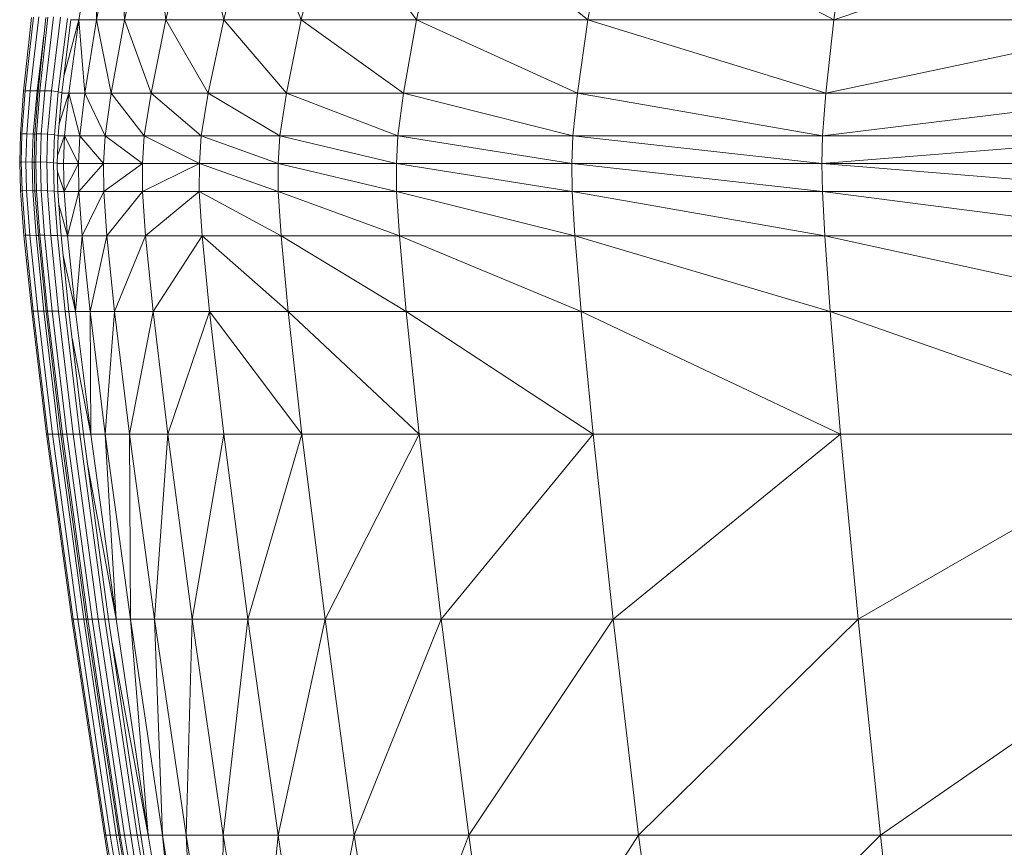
# Model space of a CAD drawing. Extents: x 180 to 9540, y 54 to 2910.
# Tile 62 of 82: x 7996 to 8064, y 979 to 1036. Entities that reach past the tile are written whole.
import ezdxf
from ezdxf.xclip import XClip

# ---------------------------------------------------------------- set-up
doc = ezdxf.new("R2010")
doc.units = 0
doc.header["$MEASUREMENT"] = 0
doc.header["$XCLIPFRAME"] = 0
doc.layers.add('320-W Umeblowanie U_floe', color=7, linetype='Continuous')
doc.layers.add('820-G Rysunki Obrazki', color=7, linetype='Continuous')

# ---------------------------------------------------------------- blocks, each defined once
blk = doc.blocks.new('Rysunek_2_2', base_point=(4248.051, 809.799))
at = {"layer": '320-W Umeblowanie U_floe', "color": 150, "linetype": 'Continuous', "lineweight": 0, "ltscale": 0.5}
for p, q in [((7999.643, 1036.234), (8001.021, 1044.577)), ((8002.463, 1044.577), (8000.881, 1036.234)), ((8000.881, 1036.234), (8001.021, 1044.577)), ((8002.463, 1044.577), (8002.83, 1036.234)), ((8002.83, 1036.234), (8004.635, 1044.577)), ((8005.708, 1036.234), (8004.635, 1044.577)), ((8005.708, 1036.234), (8007.693, 1044.577)), ((8007.693, 1044.577), (8009.732, 1036.234)), ((8011.789, 1044.577), (8009.732, 1036.234)), ((8015.116, 1036.234), (8011.789, 1044.577)), ((8017.079, 1044.577), (8015.116, 1036.234)), ((8017.079, 1044.577), (8023.137, 1036.234)), ((8023.137, 1036.234), (8024.883, 1044.577)), ((8035.068, 1036.234), (8024.883, 1044.577)), ((8035.068, 1036.234), (8036.525, 1044.577)), ((8036.525, 1044.577), (8052.182, 1036.234)), ((8052.182, 1036.234), (8076.605, 1044.577)), ((8053.324, 1044.577), (8052.182, 1036.234)), ((7996.347, 1036.41), (7995.802, 1031.283)), ((7995.921, 1031.295), (7996.481, 1036.423)), ((7996.866, 1036.435), (7996.269, 1031.305)), ((7997.352, 1036.41), (7996.806, 1031.283)), ((7996.926, 1031.295), (7997.485, 1036.423)), ((7997.871, 1036.435), (7997.273, 1031.305)), ((7998.373, 1036.417), (7997.739, 1031.289)), ((7998.857, 1036.34), (7998.216, 1031.22)), ((7999.09, 1036.261), (7998.464, 1031.149)), ((7999.643, 1036.234), (7998.615, 1032.385)), ((7998.952, 1031.126), (7999.643, 1036.234)), ((7999.643, 1036.234), (7999.086, 1036.234)), ((7999.643, 1036.234), (8000.881, 1036.234)), ((8000.073, 1031.126), (7999.643, 1036.234)), ((8000.881, 1036.234), (8000.073, 1031.126)), ((8000.881, 1036.234), (8001.894, 1031.126)), ((8000.881, 1036.234), (8002.83, 1036.234)), ((8001.894, 1031.126), (8002.83, 1036.234)), ((8005.708, 1036.234), (8002.83, 1036.234)), ((8004.67, 1031.126), (8002.83, 1036.234)), ((8004.67, 1031.126), (8005.708, 1036.234)), ((8005.708, 1036.234), (8008.651, 1031.126)), ((8005.708, 1036.234), (8009.732, 1036.234)), ((8009.732, 1036.234), (8008.651, 1031.126)), ((8015.116, 1036.234), (8009.732, 1036.234)), ((8014.092, 1031.126), (8009.732, 1036.234)), ((8015.116, 1036.234), (8014.092, 1031.126)), ((8015.116, 1036.234), (8022.237, 1031.126)), ((8015.116, 1036.234), (8023.137, 1036.234)), ((8022.237, 1031.126), (8023.137, 1036.234)), ((8035.068, 1036.234), (8023.137, 1036.234)), ((8034.33, 1031.126), (8023.137, 1036.234)), ((8034.33, 1031.126), (8035.068, 1036.234)), ((8035.068, 1036.234), (8051.617, 1031.126)), ((8035.068, 1036.234), (8052.182, 1036.234)), ((8075.755, 1036.234), (8051.617, 1031.126)), ((8052.182, 1036.234), (8051.617, 1031.126)), ((8075.755, 1036.234), (8052.182, 1036.234)), ((7997.212, 1035.145), (7996.735, 1031.289)), ((7995.576, 1028.287), (7995.802, 1031.283)), ((7995.688, 1028.296), (7995.921, 1031.295)), ((7995.796, 1031.272), (7995.797, 1031.275)), ((7995.802, 1031.283), (7995.921, 1031.295)), ((7995.802, 1031.283), (7995.802, 1031.283)), ((7996.269, 1031.305), (7995.921, 1031.295)), ((7996.017, 1028.305), (7996.269, 1031.305)), ((7996.735, 1031.289), (7996.269, 1031.305)), ((7996.735, 1031.289), (7996.466, 1028.292)), ((7996.58, 1028.287), (7996.806, 1031.283)), ((7996.693, 1028.296), (7996.926, 1031.295)), ((7996.802, 1031.279), (7996.735, 1031.289)), ((7996.801, 1031.272), (7996.801, 1031.275)), ((7996.806, 1031.283), (7996.926, 1031.295)), ((7996.806, 1031.283), (7996.806, 1031.283)), ((7997.273, 1031.305), (7996.926, 1031.295)), ((7997.022, 1028.305), (7997.273, 1031.305)), ((7997.739, 1031.289), (7997.273, 1031.305)), ((7997.739, 1031.289), (7997.47, 1028.292)), ((7998.216, 1031.22), (7997.739, 1031.289)), ((7998.216, 1031.22), (7997.943, 1028.236)), ((7998.464, 1031.149), (7998.2, 1028.179)), ((7998.216, 1031.22), (7998.464, 1031.149)), ((7998.272, 1028.995), (7998.952, 1031.126)), ((7998.952, 1031.126), (7998.462, 1031.126)), ((7998.645, 1028.16), (7998.952, 1031.126)), ((7998.952, 1031.126), (8000.073, 1031.126)), ((7999.71, 1028.16), (7998.952, 1031.126)), ((8000.073, 1031.126), (7999.71, 1028.16)), ((8001.894, 1031.126), (8000.073, 1031.126)), ((8000.073, 1031.126), (8001.471, 1028.16)), ((8001.471, 1028.16), (8001.894, 1031.126)), ((8001.894, 1031.126), (8004.67, 1031.126)), ((8004.198, 1028.16), (8001.894, 1031.126)), ((8004.198, 1028.16), (8004.67, 1031.126)), ((8004.67, 1031.126), (8008.162, 1028.16)), ((8004.67, 1031.126), (8008.651, 1031.126)), ((8008.651, 1031.126), (8008.162, 1028.16)), ((8014.092, 1031.126), (8008.651, 1031.126)), ((8013.632, 1028.16), (8008.651, 1031.126)), ((8014.092, 1031.126), (8013.632, 1028.16)), ((8022.237, 1031.126), (8014.092, 1031.126)), ((8014.092, 1031.126), (8021.839, 1028.16)), ((8021.839, 1028.16), (8022.237, 1031.126)), ((8022.237, 1031.126), (8034.33, 1031.126)), ((8034.013, 1028.16), (8022.237, 1031.126)), ((8034.013, 1028.16), (8034.33, 1031.126)), ((8034.33, 1031.126), (8051.382, 1028.16)), ((8034.33, 1031.126), (8051.617, 1031.126)), ((8051.382, 1028.16), (8075.343, 1031.126)), ((8051.617, 1031.126), (8051.382, 1028.16)), ((8075.343, 1031.126), (8051.617, 1031.126)), ((7995.576, 1028.287), (7995.533, 1026.336)), ((7995.571, 1028.28), (7995.571, 1028.278)), ((7995.572, 1028.28), (7995.573, 1028.287)), ((7995.688, 1028.296), (7995.576, 1028.287)), ((7995.643, 1026.343), (7995.688, 1028.296)), ((7995.688, 1028.296), (7996.017, 1028.305)), ((7996.017, 1028.305), (7995.965, 1026.349)), ((7996.017, 1028.305), (7996.466, 1028.292)), ((7996.466, 1028.292), (7996.407, 1026.34)), ((7996.466, 1028.292), (7996.576, 1028.279)), ((7996.58, 1028.287), (7996.538, 1026.336)), ((7996.576, 1028.28), (7996.576, 1028.278)), ((7996.577, 1028.28), (7996.577, 1028.287)), ((7996.693, 1028.296), (7996.58, 1028.287)), ((7996.647, 1026.343), (7996.693, 1028.296)), ((7996.693, 1028.296), (7997.022, 1028.305)), ((7997.022, 1028.305), (7996.969, 1026.349)), ((7997.022, 1028.305), (7997.47, 1028.292)), ((7997.47, 1028.292), (7997.411, 1026.34)), ((7997.47, 1028.292), (7997.943, 1028.236)), ((7997.943, 1028.236), (7997.883, 1026.3)), ((7997.943, 1028.236), (7998.2, 1028.179)), ((7998.2, 1028.179), (7998.143, 1026.259)), ((7998.645, 1028.16), (7998.159, 1026.81)), ((7998.199, 1028.16), (7998.645, 1028.16)), ((7998.582, 1026.245), (7998.645, 1028.16)), ((7998.645, 1028.16), (7999.71, 1028.16)), ((7999.625, 1026.245), (7998.645, 1028.16)), ((7999.71, 1028.16), (7999.625, 1026.245)), ((7999.71, 1028.16), (8001.363, 1026.245)), ((7999.71, 1028.16), (8001.471, 1028.16)), ((8001.363, 1026.245), (8001.471, 1028.16)), ((8004.198, 1028.16), (8001.471, 1028.16)), ((8004.072, 1026.245), (8001.471, 1028.16)), ((8004.072, 1026.245), (8004.198, 1028.16)), ((8004.198, 1028.16), (8008.03, 1026.245)), ((8004.198, 1028.16), (8008.162, 1028.16)), ((8008.162, 1028.16), (8008.03, 1026.245)), ((8013.632, 1028.16), (8008.162, 1028.16)), ((8013.514, 1026.245), (8008.162, 1028.16)), ((8013.632, 1028.16), (8013.514, 1026.245)), ((8013.632, 1028.16), (8021.746, 1026.245)), ((8013.632, 1028.16), (8021.839, 1028.16)), ((8021.746, 1026.245), (8021.839, 1028.16)), ((8034.013, 1028.16), (8021.839, 1028.16)), ((8033.949, 1026.245), (8021.839, 1028.16)), ((8033.949, 1026.245), (8034.013, 1028.16)), ((8034.013, 1028.16), (8051.345, 1026.245)), ((8034.013, 1028.16), (8051.382, 1028.16)), ((8075.176, 1028.16), (8051.345, 1026.245)), ((8051.382, 1028.16), (8051.345, 1026.245)), ((8051.382, 1028.16), (8075.176, 1028.16)), ((7995.529, 1026.332), (7995.529, 1026.33)), ((7995.53, 1026.332), (7995.53, 1026.337)), ((7995.643, 1026.343), (7995.533, 1026.336)), ((7995.533, 1026.336), (7995.588, 1024.345)), ((7995.965, 1026.349), (7995.643, 1026.343)), ((7995.696, 1024.349), (7995.643, 1026.343)), ((7996.407, 1026.34), (7995.965, 1026.349)), ((7995.965, 1026.349), (7996.013, 1024.353)), ((7996.407, 1026.34), (7996.451, 1024.347)), ((7996.534, 1026.329), (7996.407, 1026.34)), ((7996.534, 1026.332), (7996.534, 1026.33)), ((7996.535, 1026.332), (7996.535, 1026.337)), ((7996.647, 1026.343), (7996.538, 1026.336)), ((7996.538, 1026.336), (7996.592, 1024.345)), ((7996.969, 1026.349), (7996.647, 1026.343)), ((7996.7, 1024.349), (7996.647, 1026.343)), ((7997.411, 1026.34), (7996.969, 1026.349)), ((7996.969, 1026.349), (7997.018, 1024.353)), ((7997.411, 1026.34), (7997.456, 1024.347)), ((7997.883, 1026.3), (7997.411, 1026.34)), ((7998.143, 1026.259), (7997.883, 1026.3)), ((7997.925, 1024.323), (7997.883, 1026.3)), ((7998.187, 1024.297), (7998.143, 1026.259)), ((7998.143, 1026.245), (7998.582, 1026.245)), ((7998.622, 1024.289), (7998.582, 1026.245)), ((7998.582, 1026.245), (7999.625, 1026.245)), ((7998.622, 1024.289), (7999.625, 1026.245)), ((7999.652, 1024.289), (7999.625, 1026.245)), ((7999.625, 1026.245), (8001.363, 1026.245)), ((7999.652, 1024.289), (8001.363, 1026.245)), ((8001.375, 1024.289), (8001.363, 1026.245)), ((8001.363, 1026.245), (8004.072, 1026.245)), ((8001.375, 1024.289), (8004.072, 1026.245)), ((8004.072, 1024.289), (8008.03, 1026.245)), ((8004.072, 1024.289), (8004.072, 1026.245)), ((8004.072, 1026.245), (8008.03, 1026.245)), ((8008.03, 1026.245), (8008.025, 1024.289)), ((8008.03, 1026.245), (8013.514, 1026.245)), ((8013.514, 1024.289), (8008.03, 1026.245)), ((8013.514, 1026.245), (8013.514, 1024.289)), ((8013.514, 1026.245), (8021.757, 1024.289)), ((8013.514, 1026.245), (8021.746, 1026.245)), ((8021.746, 1026.245), (8021.757, 1024.289)), ((8021.746, 1026.245), (8033.949, 1026.245)), ((8033.972, 1024.289), (8021.746, 1026.245)), ((8033.972, 1024.289), (8033.949, 1026.245)), ((8033.949, 1026.245), (8051.376, 1024.289)), ((8033.949, 1026.245), (8051.345, 1026.245)), ((8051.345, 1026.245), (8051.376, 1024.289)), ((8051.345, 1026.245), (8075.156, 1026.245)), ((8075.187, 1024.289), (8051.345, 1026.245)), ((7998.156, 1025.657), (7998.622, 1024.289)), ((7995.584, 1024.343), (7995.584, 1024.342)), ((7995.585, 1024.345), (7995.585, 1024.343)), ((7995.696, 1024.349), (7995.588, 1024.345)), ((7995.588, 1024.345), (7995.824, 1021.244)), ((7995.696, 1024.349), (7996.013, 1024.353)), ((7995.932, 1021.245), (7995.696, 1024.349)), ((7996.013, 1024.353), (7996.246, 1021.247)), ((7996.451, 1024.347), (7996.013, 1024.353)), ((7996.682, 1021.244), (7996.451, 1024.347)), ((7996.589, 1024.34), (7996.451, 1024.347)), ((7996.589, 1024.345), (7996.589, 1024.343)), ((7996.589, 1024.343), (7996.589, 1024.342)), ((7996.7, 1024.349), (7996.592, 1024.345)), ((7996.592, 1024.345), (7996.829, 1021.244)), ((7996.7, 1024.349), (7997.018, 1024.353)), ((7996.936, 1021.245), (7996.7, 1024.349)), ((7997.018, 1024.353), (7997.251, 1021.247)), ((7997.456, 1024.347), (7997.018, 1024.353)), ((7997.686, 1021.244), (7997.456, 1024.347)), ((7997.925, 1024.323), (7997.456, 1024.347)), ((7998.154, 1021.232), (7997.925, 1024.323)), ((7997.925, 1024.323), (7998.187, 1024.297)), ((7998.415, 1021.22), (7998.187, 1024.297)), ((7998.622, 1024.289), (7998.187, 1024.289)), ((7999.652, 1024.289), (7998.622, 1024.289)), ((7998.622, 1024.289), (7998.866, 1021.216)), ((7998.866, 1021.216), (7999.652, 1024.289)), ((8001.375, 1024.289), (7999.652, 1024.289)), ((7999.887, 1021.216), (7999.652, 1024.289)), ((8001.375, 1024.289), (7999.887, 1021.216)), ((8004.072, 1024.289), (8001.375, 1024.289)), ((8001.6, 1021.216), (8001.375, 1024.289)), ((8004.072, 1024.289), (8001.6, 1021.216)), ((8008.025, 1024.289), (8004.072, 1024.289)), ((8004.072, 1024.289), (8004.288, 1021.216)), ((8008.025, 1024.289), (8004.288, 1021.216)), ((8008.025, 1024.289), (8008.233, 1021.216)), ((8013.514, 1024.289), (8008.025, 1024.289)), ((8013.717, 1021.216), (8008.025, 1024.289)), ((8013.514, 1024.289), (8013.717, 1021.216)), ((8013.514, 1024.289), (8021.955, 1021.216)), ((8013.514, 1024.289), (8021.757, 1024.289)), ((8021.757, 1024.289), (8021.955, 1021.216)), ((8033.972, 1024.289), (8021.757, 1024.289)), ((8034.16, 1021.216), (8021.757, 1024.289)), ((8034.16, 1021.216), (8033.972, 1024.289)), ((8033.972, 1024.289), (8051.545, 1021.216)), ((8033.972, 1024.289), (8051.376, 1024.289)), ((8051.376, 1024.289), (8051.545, 1021.216)), ((8075.187, 1024.289), (8051.376, 1024.289)), ((8075.324, 1021.216), (8051.376, 1024.289)), ((7998.866, 1021.216), (7998.253, 1023.399)), ((7995.821, 1021.242), (7995.821, 1021.242)), ((7995.821, 1021.242), (7995.821, 1021.242)), ((7995.821, 1021.242), (7995.821, 1021.242)), ((7995.821, 1021.242), (7995.821, 1021.242)), ((7995.822, 1021.244), (7995.822, 1021.242)), ((7995.824, 1021.244), (7995.932, 1021.245)), ((7996.364, 1015.961), (7995.824, 1021.244)), ((7995.932, 1021.245), (7996.246, 1021.247)), ((7995.932, 1021.245), (7996.471, 1015.961)), ((7996.246, 1021.247), (7996.682, 1021.244)), ((7996.784, 1015.962), (7996.246, 1021.247)), ((7997.216, 1015.961), (7996.682, 1021.244)), ((7996.682, 1021.244), (7996.826, 1021.241)), ((7996.825, 1021.242), (7996.825, 1021.242)), ((7996.825, 1021.242), (7996.825, 1021.242)), ((7996.825, 1021.242), (7996.825, 1021.242)), ((7996.825, 1021.242), (7996.825, 1021.242)), ((7996.826, 1021.244), (7996.826, 1021.242)), ((7996.829, 1021.244), (7996.936, 1021.245)), ((7997.368, 1015.961), (7996.829, 1021.244)), ((7996.936, 1021.245), (7997.251, 1021.247)), ((7996.936, 1021.245), (7997.475, 1015.961)), ((7997.251, 1021.247), (7997.686, 1021.244)), ((7997.788, 1015.962), (7997.251, 1021.247)), ((7998.221, 1015.961), (7997.686, 1021.244)), ((7997.686, 1021.244), (7998.154, 1021.232)), ((7998.415, 1021.22), (7998.154, 1021.232)), ((7998.687, 1015.956), (7998.154, 1021.232)), ((7998.947, 1015.951), (7998.415, 1021.22)), ((7998.866, 1021.216), (7998.416, 1021.216)), ((7999.887, 1021.216), (7998.866, 1021.216)), ((7998.866, 1021.216), (7999.414, 1015.95)), ((7999.887, 1021.216), (7999.414, 1015.95)), ((8001.6, 1021.216), (7999.887, 1021.216)), ((7999.887, 1021.216), (8000.429, 1015.95)), ((8001.6, 1021.216), (8000.429, 1015.95)), ((8002.134, 1015.95), (8001.6, 1021.216)), ((8004.288, 1021.216), (8001.6, 1021.216)), ((8004.288, 1021.216), (8002.134, 1015.95)), ((8004.81, 1015.95), (8004.288, 1021.216)), ((8004.288, 1021.216), (8008.233, 1021.216)), ((8004.81, 1015.95), (8008.233, 1021.216)), ((8008.233, 1021.216), (8008.741, 1015.95)), ((8013.717, 1021.216), (8008.233, 1021.216)), ((8014.209, 1015.95), (8008.233, 1021.216)), ((8021.955, 1021.216), (8013.717, 1021.216)), ((8013.717, 1021.216), (8014.209, 1015.95)), ((8013.717, 1021.216), (8022.422, 1015.95)), ((8021.955, 1021.216), (8022.422, 1015.95)), ((8021.955, 1021.216), (8034.16, 1021.216)), ((8034.59, 1015.95), (8021.955, 1021.216)), ((8034.59, 1015.95), (8034.16, 1021.216)), ((8034.16, 1021.216), (8051.922, 1015.95)), ((8034.16, 1021.216), (8051.545, 1021.216)), ((8051.545, 1021.216), (8051.922, 1015.95)), ((8075.324, 1021.216), (8051.545, 1021.216)), ((8075.625, 1015.95), (8051.545, 1021.216)), ((7999.414, 1015.95), (7998.553, 1019.852)), ((7996.361, 1015.961), (7996.362, 1015.96)), ((7996.361, 1015.96), (7996.361, 1015.96)), ((7996.361, 1015.96), (7996.361, 1015.96)), ((7997.389, 1007.418), (7996.364, 1015.961)), ((7996.471, 1015.961), (7996.364, 1015.961)), ((7996.471, 1015.961), (7996.784, 1015.962)), ((7996.471, 1015.961), (7997.495, 1007.418)), ((7997.806, 1007.418), (7996.784, 1015.962)), ((7997.216, 1015.961), (7996.784, 1015.962)), ((7998.236, 1007.418), (7997.216, 1015.961)), ((7997.365, 1015.96), (7997.216, 1015.961)), ((7997.365, 1015.96), (7997.365, 1015.96)), ((7997.365, 1015.96), (7997.365, 1015.96)), ((7997.366, 1015.961), (7997.366, 1015.96)), ((7998.394, 1007.418), (7997.368, 1015.961)), ((7997.475, 1015.961), (7997.368, 1015.961)), ((7997.475, 1015.961), (7997.788, 1015.962)), ((7997.475, 1015.961), (7998.499, 1007.418)), ((7998.81, 1007.418), (7997.788, 1015.962)), ((7998.221, 1015.961), (7997.788, 1015.962)), ((7999.24, 1007.418), (7998.221, 1015.961)), ((7998.687, 1015.956), (7998.221, 1015.961)), ((7999.703, 1007.417), (7998.687, 1015.956)), ((7998.687, 1015.956), (7998.947, 1015.951)), ((7999.962, 1007.415), (7998.947, 1015.951)), ((7999.414, 1015.95), (7998.947, 1015.95)), ((8000.429, 1015.95), (7999.414, 1015.95)), ((7999.414, 1015.95), (8000.471, 1007.415)), ((8000.471, 1007.415), (8000.429, 1015.95)), ((8001.479, 1007.415), (8000.429, 1015.95)), ((8002.134, 1015.95), (8000.429, 1015.95)), ((8001.479, 1007.415), (8002.134, 1015.95)), ((8003.172, 1007.415), (8002.134, 1015.95)), ((8004.81, 1015.95), (8002.134, 1015.95)), ((8003.172, 1007.415), (8004.81, 1015.95)), ((8005.831, 1007.415), (8004.81, 1015.95)), ((8008.741, 1015.95), (8004.81, 1015.95)), ((8005.831, 1007.415), (8008.741, 1015.95)), ((8009.736, 1007.415), (8008.741, 1015.95)), ((8014.209, 1015.95), (8008.741, 1015.95)), ((8008.741, 1015.95), (8015.169, 1007.415)), ((8015.169, 1007.415), (8014.209, 1015.95)), ((8023.331, 1007.415), (8014.209, 1015.95)), ((8022.422, 1015.95), (8014.209, 1015.95)), ((8023.331, 1007.415), (8022.422, 1015.95)), ((8034.59, 1015.95), (8022.422, 1015.95)), ((8022.422, 1015.95), (8035.424, 1007.415)), ((8034.59, 1015.95), (8035.424, 1007.415)), ((8052.648, 1007.415), (8034.59, 1015.95)), ((8051.922, 1015.95), (8034.59, 1015.95)), ((8052.648, 1007.415), (8051.922, 1015.95)), ((8075.625, 1015.95), (8051.922, 1015.95)), ((8051.922, 1015.95), (8076.205, 1007.415)), ((8000.471, 1007.415), (7999.17, 1014.08)), ((7997.386, 1007.417), (7997.386, 1007.418)), ((7997.386, 1007.418), (7997.386, 1007.417)), ((7997.386, 1007.417), (7997.386, 1007.417)), ((7997.386, 1007.417), (7997.386, 1007.417)), ((7997.386, 1007.417), (7997.386, 1007.417)), ((7997.386, 1007.416), (7997.386, 1007.416)), ((7997.387, 1007.418), (7997.387, 1007.418)), ((7997.389, 1007.418), (7999.154, 994.535)), ((7997.495, 1007.418), (7997.389, 1007.418)), ((7999.259, 994.536), (7997.495, 1007.418)), ((7997.806, 1007.418), (7997.495, 1007.418)), ((7997.806, 1007.418), (7999.566, 994.536)), ((7998.236, 1007.418), (7997.806, 1007.418)), ((7999.991, 994.536), (7998.236, 1007.418)), ((7998.39, 1007.418), (7998.236, 1007.418)), ((7998.39, 1007.417), (7998.39, 1007.418)), ((7998.39, 1007.418), (7998.39, 1007.417)), ((7998.39, 1007.417), (7998.39, 1007.417)), ((7998.39, 1007.417), (7998.39, 1007.417)), ((7998.39, 1007.417), (7998.39, 1007.417)), ((7998.39, 1007.416), (7998.39, 1007.416)), ((7998.391, 1007.418), (7998.391, 1007.418)), ((7998.394, 1007.418), (8000.159, 994.535)), ((7998.499, 1007.418), (7998.394, 1007.418)), ((8000.263, 994.536), (7998.499, 1007.418)), ((7998.81, 1007.418), (7998.499, 1007.418)), ((7998.81, 1007.418), (8000.57, 994.536)), ((7999.24, 1007.418), (7998.81, 1007.418)), ((8000.995, 994.536), (7999.24, 1007.418)), ((7999.703, 1007.417), (7999.24, 1007.418)), ((7999.703, 1007.417), (7999.962, 1007.415)), ((8001.453, 994.536), (7999.703, 1007.417)), ((8000.471, 1007.415), (7999.962, 1007.415)), ((8001.709, 994.535), (7999.962, 1007.415)), ((8000.471, 1007.415), (8001.479, 1007.415)), ((8000.471, 1007.415), (8002.243, 994.536)), ((8001.479, 1007.415), (8003.172, 1007.415)), ((8001.479, 1007.415), (8003.239, 994.536)), ((8001.479, 1007.415), (8002.243, 994.536)), ((8003.172, 1007.415), (8005.831, 1007.415)), ((8003.172, 1007.415), (8004.912, 994.536)), ((8003.172, 1007.415), (8003.239, 994.536)), ((8005.831, 1007.415), (8004.912, 994.536)), ((8005.831, 1007.415), (8009.736, 1007.415)), ((8005.831, 1007.415), (8007.54, 994.536)), ((8009.736, 1007.415), (8007.54, 994.536)), ((8011.403, 994.536), (8009.736, 1007.415)), ((8009.736, 1007.415), (8015.169, 1007.415)), ((8015.169, 1007.415), (8011.403, 994.536)), ((8015.169, 1007.415), (8016.778, 994.536)), ((8015.169, 1007.415), (8023.331, 1007.415)), ((8023.331, 1007.415), (8016.778, 994.536)), ((8023.331, 1007.415), (8024.855, 994.536)), ((8023.331, 1007.415), (8035.424, 1007.415)), ((8035.424, 1007.415), (8024.855, 994.536)), ((8035.424, 1007.415), (8036.822, 994.536)), ((8035.424, 1007.415), (8052.648, 1007.415)), ((8052.648, 1007.415), (8036.822, 994.536)), ((8053.867, 994.535), (8052.648, 1007.415)), ((8052.648, 1007.415), (8076.205, 1007.415)), ((8076.205, 1007.415), (8053.867, 994.535)), ((8002.243, 994.536), (8000.226, 1005.464)), ((7999.151, 994.535), (7999.151, 994.535)), ((7999.151, 994.535), (7999.151, 994.534)), ((7999.259, 994.536), (7999.154, 994.535)), ((7999.154, 994.535), (8001.423, 979.522)), ((8001.526, 979.522), (7999.259, 994.536)), ((7999.259, 994.536), (7999.566, 994.536)), ((7999.566, 994.536), (8001.828, 979.522)), ((7999.991, 994.536), (7999.566, 994.536)), ((8002.247, 979.522), (7999.991, 994.536)), ((8000.155, 994.536), (7999.991, 994.536)), ((8000.155, 994.535), (8000.155, 994.535)), ((8000.155, 994.535), (8000.156, 994.534)), ((8000.263, 994.536), (8000.159, 994.535)), ((8000.159, 994.535), (8002.427, 979.522)), ((8002.53, 979.522), (8000.263, 994.536)), ((8000.263, 994.536), (8000.57, 994.536)), ((8000.57, 994.536), (8002.832, 979.522)), ((8000.995, 994.536), (8000.57, 994.536)), ((8003.251, 979.522), (8000.995, 994.536)), ((8001.453, 994.536), (8000.995, 994.536)), ((8003.702, 979.522), (8001.453, 994.536)), ((8001.453, 994.536), (8001.709, 994.535)), ((8002.243, 994.536), (8001.709, 994.536)), ((8003.955, 979.521), (8001.709, 994.535)), ((8002.243, 994.536), (8003.239, 994.536)), ((8002.243, 994.536), (8004.476, 979.517)), ((8003.239, 994.536), (8004.912, 994.536)), ((8004.476, 979.517), (8003.239, 994.536)), ((8005.457, 979.517), (8003.239, 994.536)), ((8004.912, 994.536), (8007.54, 994.536)), ((8004.912, 994.536), (8007.105, 979.518)), ((8005.457, 979.517), (8004.912, 994.536)), ((8007.105, 979.518), (8007.54, 994.536)), ((8007.54, 994.536), (8011.403, 994.536)), ((8009.697, 979.518), (8007.54, 994.536)), ((8009.697, 979.518), (8011.403, 994.536)), ((8013.507, 979.518), (8011.403, 994.536)), ((8011.403, 994.536), (8016.778, 994.536)), ((8013.507, 979.518), (8016.778, 994.536)), ((8016.778, 994.536), (8024.855, 994.536)), ((8018.811, 979.518), (8016.778, 994.536)), ((8018.811, 979.518), (8024.855, 994.536)), ((8024.855, 994.536), (8036.822, 994.536)), ((8024.855, 994.536), (8026.781, 979.518)), ((8026.781, 979.518), (8036.822, 994.536)), ((8036.822, 994.536), (8053.867, 994.535)), ((8038.59, 979.519), (8036.822, 994.536)), ((8038.59, 979.519), (8053.867, 994.535)), ((8055.411, 979.519), (8053.867, 994.535)), ((8053.867, 994.535), (8077.179, 994.535)), ((8055.411, 979.519), (8077.179, 994.535)), ((8004.476, 979.517), (8001.953, 992.903)), ((8001.419, 979.521), (8001.419, 979.521)), ((8001.419, 979.521), (8001.42, 979.519)), ((8001.42, 979.519), (8001.42, 979.518)), ((8001.423, 979.522), (8001.526, 979.522)), ((8003.871, 964.571), (8001.423, 979.522)), ((8001.526, 979.522), (8001.828, 979.522)), ((8001.526, 979.522), (8003.973, 964.571)), ((8001.828, 979.522), (8002.247, 979.522)), ((8004.271, 964.571), (8001.828, 979.522)), ((8004.683, 964.571), (8002.247, 979.522)), ((8002.247, 979.522), (8002.424, 979.522)), ((8002.424, 979.521), (8002.424, 979.521)), ((8002.424, 979.521), (8002.424, 979.519)), ((8002.424, 979.519), (8002.424, 979.518)), ((8002.427, 979.522), (8002.53, 979.522)), ((8004.876, 964.571), (8002.427, 979.522)), ((8002.53, 979.522), (8002.832, 979.522)), ((8002.53, 979.522), (8004.977, 964.571)), ((8002.832, 979.522), (8003.251, 979.522)), ((8005.275, 964.571), (8002.832, 979.522)), ((8005.687, 964.571), (8003.251, 979.522)), ((8003.251, 979.522), (8003.702, 979.522)), ((8003.955, 979.521), (8003.702, 979.522)), ((8006.132, 964.571), (8003.702, 979.522)), ((8006.382, 964.571), (8003.955, 979.521)), ((8004.476, 979.517), (8003.956, 979.517)), ((8005.457, 979.517), (8004.476, 979.517)), ((8004.476, 979.517), (8006.916, 964.567)), ((8007.105, 979.518), (8005.457, 979.517)), ((8005.457, 979.517), (8007.881, 964.567)), ((8005.457, 979.517), (8006.916, 964.567)), ((8009.504, 964.568), (8007.105, 979.518)), ((8007.105, 979.518), (8007.881, 964.567)), ((8009.697, 979.518), (8007.105, 979.518)), ((8009.697, 979.518), (8009.504, 964.568)), ((8013.507, 979.518), (8009.697, 979.518)), ((8009.697, 979.518), (8012.058, 964.568)), ((8013.507, 979.518), (8012.058, 964.568)), ((8015.812, 964.569), (8013.507, 979.518)), ((8018.811, 979.518), (8013.507, 979.518)), ((8018.811, 979.518), (8015.812, 964.569)), ((8026.781, 979.518), (8018.811, 979.518)), ((8018.811, 979.518), (8021.04, 964.57)), ((8026.781, 979.518), (8021.04, 964.57)), ((8038.59, 979.519), (8026.781, 979.518)), ((8028.897, 964.571), (8026.781, 979.518)), ((8038.59, 979.519), (8028.897, 964.571)), ((8055.411, 979.519), (8038.59, 979.519)), ((8038.59, 979.519), (8040.537, 964.573)), ((8055.411, 979.519), (8040.537, 964.573)), ((8055.411, 979.519), (8078.414, 979.52)), ((8057.113, 964.575), (8055.411, 979.519))]:
    blk.add_line(p, q, dxfattribs=at)

msp = doc.modelspace()

# ---------------------------------------------------------------- block references
at = {"layer": '820-G Rysunki Obrazki', "color": 7, "linetype": 'Continuous', "lineweight": 13, "ltscale": 0.1}
ref = msp.add_blockref('Rysunek_2_2', (4248.051, 809.799), dxfattribs=at)
XClip(ref).set_block_clipping_path([(4133.6196216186, 305.1003815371), (8557.1514411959, 2650.020916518)])

doc.saveas('drawing.dxf')
